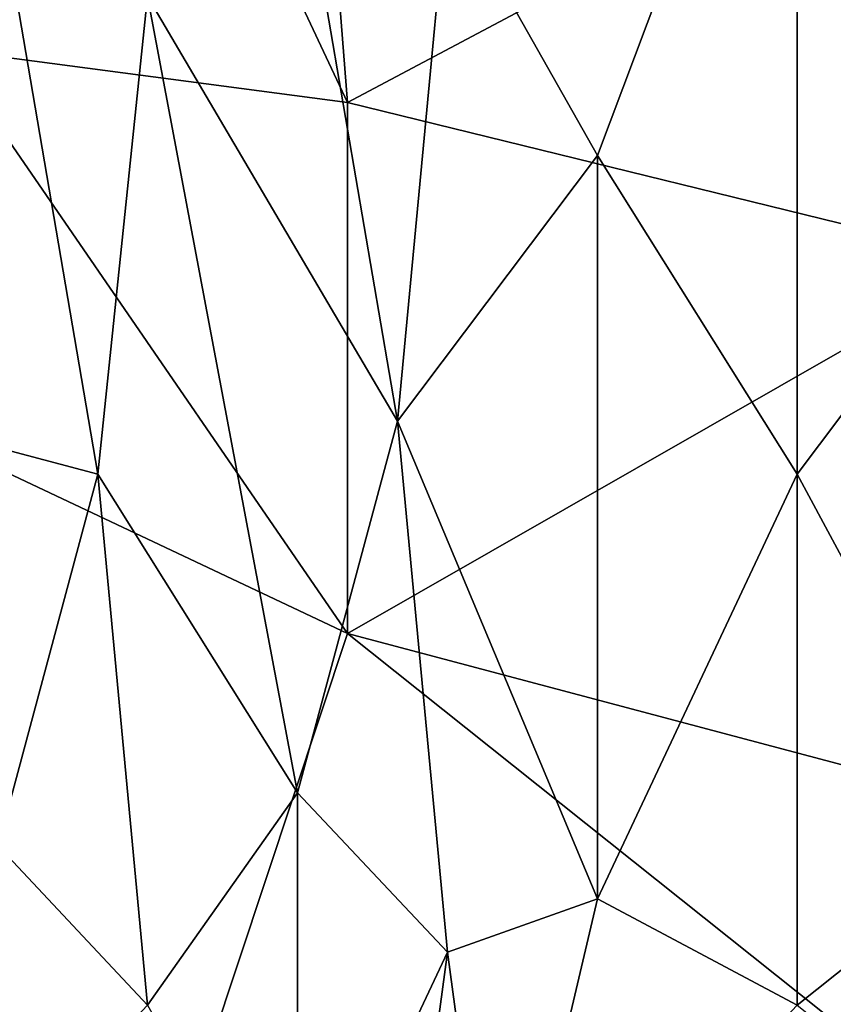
# Model space of a CAD drawing. Extents: x -0.375 to 0.375, y -0.309 to 0.309.
# Tile 42 of 226: x -0.218 to -0.184, y -0.092 to -0.05. Entities that reach past the tile are written whole.
import ezdxf

# ---------------------------------------------------------------- set-up
doc = ezdxf.new("R2010")
doc.units = 0

msp = doc.modelspace()

# ---------------------------------------------------------------- linework, layer by layer
for points in [[(-0.22112, -0.051748, 0.444598), (-0.235775, -0.009236, 0.444671), (-0.216834, -0.027136, 0.4446)], [(-0.22112, -0.051748, 0.444598), (-0.216834, -0.027136, 0.4446), (-0.204206, -0.053985, 0.444601)], [(-0.216834, -0.027136, 0.4446), (-0.20631, -0.027136, 0.444613), (-0.204206, -0.053985, 0.444601)], [(-0.20631, -0.027136, 0.444613), (-0.174741, -0.038323, 0.444602), (-0.204206, -0.053985, 0.444601)], [(-0.193683, -0.056223, 0.571403), (-0.185264, -0.033848, 0.571473), (-0.199997, -0.045036, 0.569833)], [(-0.185264, -0.069648, 0.573161), (-0.185264, -0.033848, 0.571473), (-0.193683, -0.056223, 0.571403)], [(-0.185264, -0.033848, 0.571473), (-0.185264, -0.069648, 0.573161), (-0.176846, -0.05846, 0.573697)], [(-0.176846, -0.05846, 0.573697), (-0.170532, -0.040561, 0.573552), (-0.185264, -0.033848, 0.571473)], [(-0.174741, -0.038323, 0.444602), (-0.176846, -0.060698, 0.444598), (-0.204206, -0.053985, 0.444601)], [(-0.202101, -0.06741, 0.570498), (-0.20631, -0.042798, 0.568516), (-0.212624, -0.049511, 0.567483)], [(-0.202101, -0.06741, 0.570498), (-0.199997, -0.045036, 0.569833), (-0.20631, -0.042798, 0.568516)], [(-0.218938, -0.045036, 0.565709), (-0.223147, -0.06741, 0.565701), (-0.214729, -0.069648, 0.567972)], [(-0.214729, -0.069648, 0.567972), (-0.212624, -0.049511, 0.567483), (-0.218938, -0.045036, 0.565709)], [(-0.193683, -0.056223, 0.571403), (-0.199997, -0.045036, 0.569833), (-0.202101, -0.06741, 0.570498)], [(-0.214729, -0.069648, 0.567972), (-0.20631, -0.083072, 0.570353), (-0.212624, -0.049511, 0.567483)], [(-0.20631, -0.083072, 0.570353), (-0.202101, -0.06741, 0.570498), (-0.212624, -0.049511, 0.567483)], [(-0.223147, -0.06741, 0.444604), (-0.22112, -0.051748, 0.444598), (-0.204206, -0.07636, 0.444615)], [(-0.204206, -0.07636, 0.444615), (-0.22112, -0.051748, 0.444598), (-0.204206, -0.053985, 0.444601)], [(-0.204206, -0.07636, 0.444615), (-0.204206, -0.053985, 0.444601), (-0.176846, -0.060698, 0.444598)], [(-0.193683, -0.087547, 0.572699), (-0.193683, -0.056223, 0.571403), (-0.202101, -0.06741, 0.570498)], [(-0.185264, -0.069648, 0.573161), (-0.193683, -0.056223, 0.571403), (-0.193683, -0.087547, 0.572699)], [(-0.176846, -0.05846, 0.573697), (-0.185264, -0.069648, 0.573161), (-0.176846, -0.08531, 0.574849)], [(-0.162113, -0.087547, 0.444601), (-0.204206, -0.07636, 0.444615), (-0.176846, -0.060698, 0.444598)], [(-0.216834, -0.114397, 0.444607), (-0.233671, -0.116634, 0.444647), (-0.223147, -0.06741, 0.444604)], [(-0.218938, -0.08531, 0.567553), (-0.214729, -0.069648, 0.567972), (-0.223147, -0.06741, 0.565701)], [(-0.216834, -0.114397, 0.444607), (-0.223147, -0.06741, 0.444604), (-0.204206, -0.07636, 0.444615)], [(-0.199997, -0.089785, 0.571784), (-0.202101, -0.06741, 0.570498), (-0.20631, -0.083072, 0.570353)], [(-0.199997, -0.089785, 0.571784), (-0.193683, -0.087547, 0.572699), (-0.202101, -0.06741, 0.570498)], [(-0.212624, -0.092022, 0.569353), (-0.214729, -0.069648, 0.567972), (-0.218938, -0.08531, 0.567553)], [(-0.212624, -0.092022, 0.569353), (-0.20631, -0.083072, 0.570353), (-0.214729, -0.069648, 0.567972)], [(-0.185264, -0.092022, 0.574084), (-0.185264, -0.069648, 0.573161), (-0.193683, -0.087547, 0.572699)], [(-0.185264, -0.092022, 0.574084), (-0.176846, -0.08531, 0.574849), (-0.185264, -0.069648, 0.573161)], [(-0.162113, -0.109922, 0.444599), (-0.216834, -0.114397, 0.444607), (-0.204206, -0.07636, 0.444615)], [(-0.162113, -0.087547, 0.444601), (-0.162113, -0.109922, 0.444599), (-0.204206, -0.07636, 0.444615)], [(-0.20631, -0.083072, 0.570353), (-0.212624, -0.092022, 0.569353), (-0.20631, -0.10321, 0.571047)], [(-0.20631, -0.10321, 0.571047), (-0.199997, -0.089785, 0.571784), (-0.20631, -0.083072, 0.570353)], [(-0.221043, -0.100972, 0.567494), (-0.212624, -0.092022, 0.569353), (-0.218938, -0.08531, 0.567553)], [(-0.176846, -0.098735, 0.575333), (-0.176846, -0.08531, 0.574849), (-0.185264, -0.092022, 0.574084)], [(-0.199997, -0.089785, 0.571784), (-0.197892, -0.105447, 0.572629), (-0.193683, -0.087547, 0.572699)], [(-0.197892, -0.105447, 0.572629), (-0.185264, -0.092022, 0.574084), (-0.193683, -0.087547, 0.572699)], [(-0.20631, -0.10321, 0.571047), (-0.202101, -0.105447, 0.571913), (-0.199997, -0.089785, 0.571784)], [(-0.202101, -0.105447, 0.571913), (-0.197892, -0.105447, 0.572629), (-0.199997, -0.089785, 0.571784)]]:
    msp.add_3dface(points)

doc.saveas('drawing.dxf')
